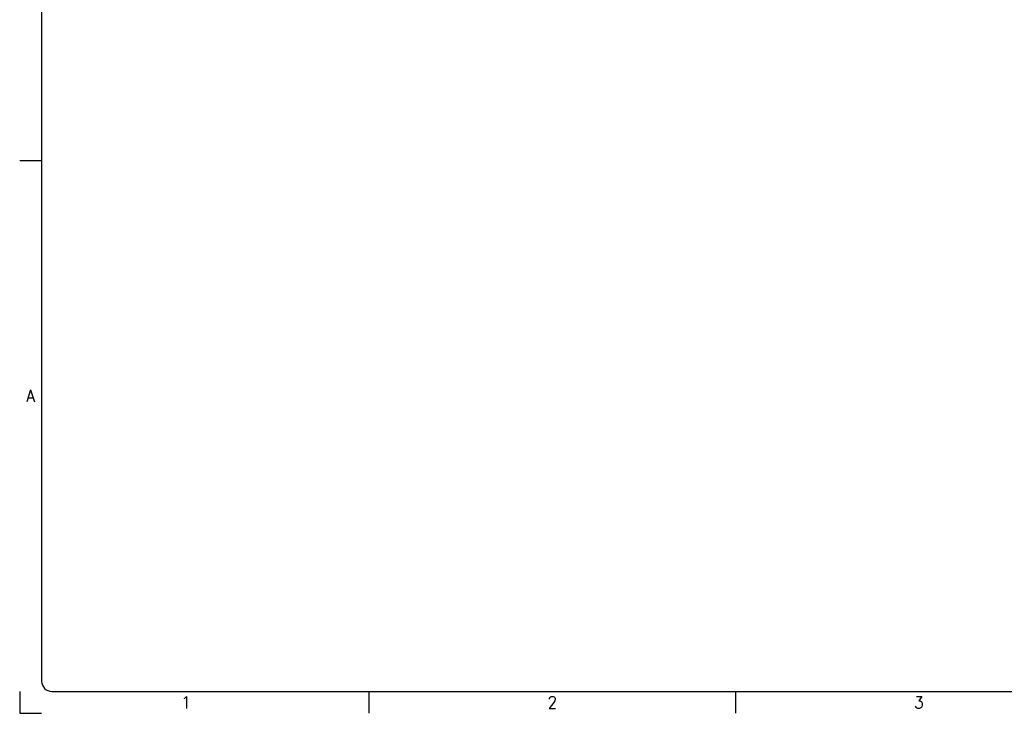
# Model space of a CAD drawing. Header units: inches. Extents: x -28 to 813, y -36 to 558.
# Tile 1 of 93: x -28 to 257, y -36 to 165. Entities that reach past the tile are written whole.
import ezdxf

# ---------------------------------------------------------------- set-up
doc = ezdxf.new("R2010")
doc.units = ezdxf.units.IN
doc.layers.add('1', color=7, linetype='Continuous')
doc.styles.add('CONVERTER_11', font='txt.shx', dxfattribs={"width": 0.9})

# ---------------------------------------------------------------- blocks, each defined once
blk = doc.blocks.new('Drawing_Grid_Zones__123', base_point=(-21.93, -29.7))
at = {"layer": '1', "color": 4, "linetype": 'Continuous'}
for p, q in [((-21.93, 124.43), (-28.28, 124.43)), ((-28.28, -29.7), (-28.28, -36.05)), ((73.13, -36.05), (73.13, -29.7)), ((179.5, -29.7), (179.5, -36.05)), ((-28.28, -36.05), (-21.93, -36.05))]:
    blk.add_line(p, q, dxfattribs=at)
at = {"layer": '1', "color": 4, "char_height": 3.5, "attachment_point": 5, "line_spacing_factor": 1.080432, "style": 'CONVERTER_11'}
for s, insert in [('A', (-25.1, 56.16)), ('1', (19.95, -32.87)), ('2', (126.31, -32.87)), ('3', (232.68, -32.87))]:
    blk.add_mtext(s, dxfattribs=dict(at, insert=insert))
blk = doc.blocks.new('A1_Size_Verigy_Frame__124', base_point=(-21.93, -29.7))
at = {"layer": '1', "color": 7, "linetype": 'Continuous'}
for p, q in [((-21.93, 548.6), (-21.93, -26.7)), ((-18.93, -29.7), (803.37, -29.7))]:
    blk.add_line(p, q, dxfattribs=at)
blk.add_arc((-18.93, -26.7), 3, 180, 270, dxfattribs=at)
at = {"layer": '1'}
blk.add_blockref('Drawing_Grid_Zones__123', (-21.93, -29.7), dxfattribs=at)

msp = doc.modelspace()

# ---------------------------------------------------------------- block references
msp.add_blockref('A1_Size_Verigy_Frame__124', (-21.93, -29.7))

doc.saveas('drawing.dxf')
